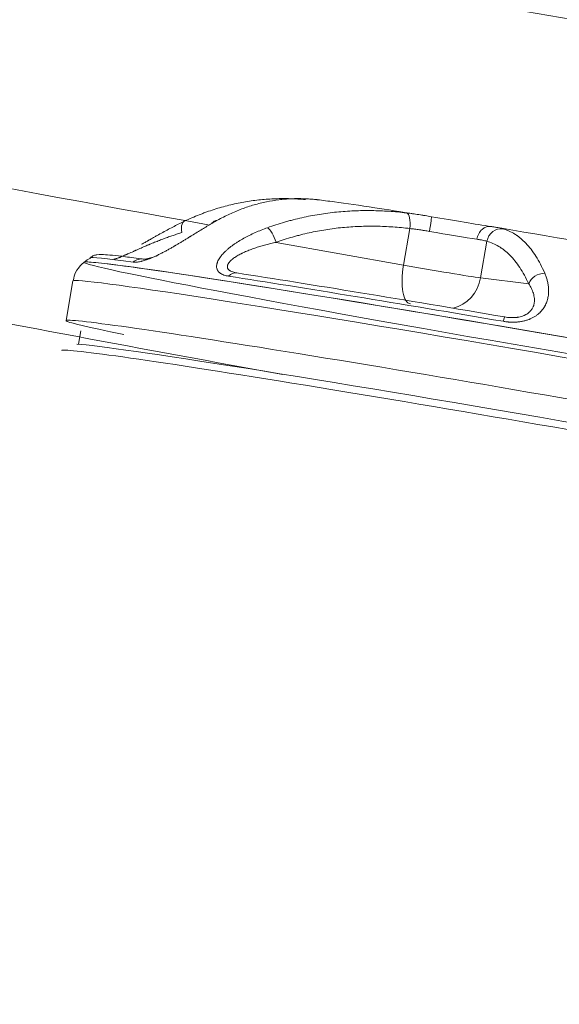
# Model space of a CAD drawing. Header units: millimetres. Extents: x -10 to 594, y 0 to 420.
# Tile 227 of 256: x 168.71 to 170.5, y 250.27 to 253.53. Entities that reach past the tile are written whole.
import ezdxf

# ---------------------------------------------------------------- set-up
doc = ezdxf.new("R2010")
doc.units = ezdxf.units.MM
doc.layers.add('1', color=7, linetype='Continuous', true_color=0xffffff)

msp = doc.modelspace()

# ---------------------------------------------------------------- linework, layer by layer
at = {"layer": '1', "color": 155, "linetype": 'Continuous', "lineweight": 13}
for p, q in [((170.0028, 252.8407), (169.9819, 252.7194)), ((169.5596, 252.795), (169.9819, 252.7194)), ((170.258, 252.7987), (170.237, 252.6774)), ((170.237, 252.6774), (170.3966, 252.6574))]:
    msp.add_line(p, q, dxfattribs=at)
at = {"layer": '1', "color": 155, "linetype": 'Continuous', "lineweight": 18}
for p, q in [((168.923, 252.7287), (168.923, 252.7286)), ((168.8865, 252.6674), (168.8638, 252.5356)), ((168.8638, 252.5356), (168.8638, 252.5354)), ((168.9125, 252.5018), (168.9049, 252.4573))]:
    msp.add_line(p, q, dxfattribs=at)
at = {"layer": '1', "color": 155, "linetype": 'Continuous', "lineweight": 13}
for centre, major_axis, ratio, start_param, end_param in [((169.9851, 252.843), (-0.006, -0.0496), 0.356583, 1.568878, 3.105715), ((169.2787, 252.8214), (-0.0213, 0.0452), 0.549016, 6.082019, 7.472052), ((169.3792, 252.8214), (0.0245, -0.0436), 0.688888, 2.822906, 3.434563), ((170.0661, 252.8306), (-0.0085, -0.0493), 0.028604, 1.587918, 3.158714), ((169.5419, 252.7973), (-0.0168, 0.0471), 0.322474, 4.550896, 5.940929), ((170.0738, 252.8336), (-0.1971, 0.034), 0.017114, 1.542184, 2.448621), ((170.2629, 252.7982), (-0.0075, -0.0494), 0.769238, 3.114805, 4.685602), ((170.3041, 252.7905), (-0.0136, -0.0481), 0.936278, 3.268403, 4.80524), ((170.429, 252.4691), (-1.5061, 0.2597), 0.017114, 0.006675, 6.257333), ((170.432, 252.4864), (1.4902, -0.2569), 0.017114, 2.701457, 3.125594), ((169.1123, 252.6901), (-0.0067, -0.0495), 0.904561, 3.101441, 3.918716), ((169.4214, 252.6444), (-0.0077, -0.0494), 0.692976, 3.117853, 3.935128), ((170.0261, 252.7138), (0.022, 0.123), 0.356177, 1.589112, 3.159909), ((170.0526, 252.7105), (0.1971, -0.034), 0.017114, 4.34816, 5.92583), ((170.4427, 252.6492), (0.0456, 0.0206), 0.834952, 1.062866, 2.452898), ((170.4177, 252.4034), (-1.5312, 0.264), 0.017114, 3.141658, 6.283153), ((170.1218, 252.6981), (0.0156, 0.124), 0.936688, 3.482379, 4.663496), ((170.3092, 252.4984), (-0.0084, -0.0493), 0.083354, 3.124418, 3.941694)]:
    msp.add_ellipse(centre, major_axis=major_axis, ratio=ratio, start_param=start_param, end_param=end_param, dxfattribs=at)
at = {"layer": '1', "color": 155, "linetype": 'Continuous', "lineweight": 18}
for centre, major_axis, start_param, end_param in [((170.0823, 252.8829), (0.2464, -0.0425), 4.683777, 5.590214), ((170.4857, 252.7975), (-0.7715, 0.133), 4.230072, 4.99672), ((170.429, 252.4691), (-1.5061, 0.2597), 3.143818, 6.283185), ((170.4347, 252.5019), (-1.4543, 0.2507), 4.795852, 5.478138), ((170.432, 252.4864), (1.4902, -0.2569), 1.654259, 2.336546), ((170.395, 252.2716), (-1.5312, 0.264), 3.14156, 6.283185), ((170.395, 252.2716), (-1.5312, 0.264), 0.006316, 0.508709), ((170.378, 252.1731), (1.5287, -0.2636), 0, 3.147909), ((170.3822, 252.1977), (-1.5041, 0.2593), 3.147901, 6.117434)]:
    msp.add_ellipse(centre, major_axis=major_axis, ratio=0.017114, start_param=start_param, end_param=end_param, dxfattribs=at)
for points, knots in [([(169.5823, 252.3568), (168.6664, 252.5234), (166.7751, 252.8907), (163.8807, 253.5336), (160.858, 254.3058), (157.7292, 255.2189), (154.8854, 256.157), (152.3425, 257.0776), (150.1207, 257.9421), (148.5373, 258.6015), (147.6924, 258.9673), (147.595, 259.0097)], [0, 0, 0, 0, 0.119994, 0.248532, 0.383272, 0.524697, 0.673078, 0.774187, 0.878467, 0.985972, 1, 1, 1, 1]), ([(169.2628, 252.868), (169.2789, 252.8755), (169.2991, 252.8842), (169.3195, 252.8919), (169.3256, 252.8942), (169.3277, 252.8949), (169.3318, 252.8964), (169.342, 252.9), (169.3522, 252.9034), (169.3768, 252.9111), (169.3932, 252.9156), (169.426, 252.9234), (169.4425, 252.9267), (169.4753, 252.9323), (169.4918, 252.9345), (169.5247, 252.9378), (169.5412, 252.9389), (169.5742, 252.9401), (169.5907, 252.9402), (169.6237, 252.9392), (169.6402, 252.9382), (169.6568, 252.9368)], [0, 0, 0, 0, 0.125, 0.15625, 0.15625, 0.171875, 0.171875, 0.1875, 0.25, 0.25, 0.375, 0.375, 0.5, 0.5, 0.625, 0.625, 0.75, 0.75, 0.875, 0.875, 1, 1, 1, 1]), ([(169.6925, 252.9368), (169.6857, 252.9375), (169.6789, 252.9381), (169.6686, 252.9388), (169.6652, 252.9391), (169.6583, 252.9394), (169.6412, 252.9402), (169.6206, 252.9401), (169.6034, 252.9392), (169.5982, 252.9388), (169.5965, 252.9387), (169.593, 252.9385), (169.5844, 252.9378), (169.5758, 252.9369), (169.5552, 252.9344), (169.5415, 252.9321), (169.5141, 252.9265), (169.5005, 252.9231), (169.4733, 252.9153), (169.4597, 252.9108), (169.4326, 252.9006), (169.4191, 252.8949), (169.3921, 252.8824), (169.3787, 252.8755), (169.3653, 252.868)], [0, 0, 0, 0, 0.0625, 0.0625, 0.09375, 0.09375, 0.125, 0.25, 0.28125, 0.28125, 0.296875, 0.296875, 0.3125, 0.375, 0.375, 0.5, 0.5, 0.625, 0.625, 0.75, 0.75, 0.875, 0.875, 1, 1, 1, 1]), ([(170.0213, 252.8885), (169.9723, 252.8964), (169.8692, 252.9125), (169.7708, 252.9271), (169.714, 252.9341), (169.6964, 252.9361)], [0, 0, 0, 0, 0.340106, 0.778916, 1, 1, 1, 1]), ([(169.5312, 252.8435), (169.5499, 252.8502), (169.5735, 252.8579), (169.5973, 252.8646), (169.6045, 252.8665), (169.6069, 252.8672), (169.6117, 252.8685), (169.6236, 252.8716), (169.6356, 252.8745), (169.6643, 252.8809), (169.6835, 252.8846), (169.7218, 252.8908), (169.741, 252.8933), (169.7795, 252.8972), (169.7987, 252.8986), (169.8372, 252.9002), (169.8565, 252.9005), (169.8951, 252.9), (169.9144, 252.8992), (169.953, 252.8966), (169.9724, 252.8948), (169.9917, 252.8925)], [0, 0, 0, 0, 0.125, 0.15625, 0.15625, 0.171875, 0.171875, 0.1875, 0.25, 0.25, 0.375, 0.375, 0.5, 0.5, 0.625, 0.625, 0.75, 0.75, 0.875, 0.875, 1, 1, 1, 1]), ([(169.9917, 252.8925), (169.9984, 252.8917), (170.0118, 252.8899), (170.0255, 252.8879), (170.0359, 252.8863), (170.0411, 252.8855), (170.0464, 252.8846), (170.0491, 252.8842), (170.0499, 252.884), (170.0517, 252.8838), (170.0526, 252.8836), (170.0605, 252.8823), (170.0675, 252.8811), (170.0746, 252.8799)], [0, 0, 0, 0, 0.25, 0.5, 0.5, 0.625, 0.6875, 0.6875, 0.71875, 0.71875, 0.75, 0.75, 1, 1, 1, 1]), ([(169.3653, 252.868), (169.3603, 252.8652), (169.3552, 252.8624), (169.345, 252.8565), (169.3399, 252.8535), (169.3294, 252.8473), (169.3241, 252.8441), (169.3133, 252.8376), (169.3078, 252.8342), (169.2966, 252.8274), (169.2909, 252.8239), (169.2821, 252.8185), (169.2792, 252.8166), (169.2754, 252.8143), (169.2747, 252.8139), (169.2732, 252.813), (169.2709, 252.8116), (169.2687, 252.8102), (169.2641, 252.8074), (169.258, 252.8036), (169.2486, 252.7979), (169.239, 252.7921), (169.2317, 252.7878), (169.2276, 252.7853), (169.2259, 252.7844), (169.2251, 252.7839), (169.2226, 252.7824), (169.221, 252.7815), (169.216, 252.7786), (169.2126, 252.7766), (169.2059, 252.7728), (169.2025, 252.7709), (169.1957, 252.7672), (169.1922, 252.7653), (169.1871, 252.7626), (169.1853, 252.7617), (169.1827, 252.7603), (169.1819, 252.7598), (169.1801, 252.7589), (169.1792, 252.7585), (169.1749, 252.7563), (169.1715, 252.7546), (169.1646, 252.7513), (169.1612, 252.7497), (169.1544, 252.7466), (169.1511, 252.7451), (169.1469, 252.7434), (169.1461, 252.743), (169.1444, 252.7423), (169.1419, 252.7413), (169.1395, 252.7404), (169.1347, 252.7386), (169.1285, 252.7364), (169.1212, 252.7341), (169.1166, 252.7329), (169.1149, 252.7325), (169.1142, 252.7323), (169.1132, 252.732), (169.1122, 252.7318), (169.1089, 252.7311), (169.1039, 252.7301), (169.0982, 252.7295), (169.095, 252.7293), (169.0935, 252.7293), (169.093, 252.7293), (169.092, 252.7293), (169.0915, 252.7293), (169.0891, 252.7293), (169.0874, 252.7294), (169.0857, 252.7297)], [0, 0, 0, 0, 0.0625, 0.0625, 0.125, 0.125, 0.1875, 0.1875, 0.25, 0.25, 0.3125, 0.3125, 0.34375, 0.34375, 0.351563, 0.351563, 0.359375, 0.375, 0.375, 0.40625, 0.4375, 0.46875, 0.5, 0.507813, 0.507813, 0.515625, 0.515625, 0.53125, 0.53125, 0.5625, 0.5625, 0.59375, 0.59375, 0.625, 0.625, 0.640625, 0.640625, 0.648438, 0.648438, 0.65625, 0.65625, 0.6875, 0.6875, 0.71875, 0.71875, 0.75, 0.75, 0.757813, 0.757813, 0.765625, 0.78125, 0.78125, 0.8125, 0.84375, 0.859375, 0.863281, 0.863281, 0.867188, 0.875, 0.875, 0.90625, 0.9375, 0.953125, 0.953125, 0.960938, 0.960938, 0.96875, 0.96875, 1, 1, 1, 1]), ([(169.1142, 252.7884), (169.1163, 252.7896), (169.1219, 252.7927), (169.129, 252.7968), (169.1349, 252.8002), (169.1374, 252.8016), (169.1391, 252.8026), (169.1399, 252.8031), (169.1441, 252.8054), (169.1507, 252.8092), (169.1605, 252.8147), (169.167, 252.8183), (169.1766, 252.8237), (169.183, 252.8272), (169.1956, 252.8341), (169.2018, 252.8374), (169.2143, 252.844), (169.2204, 252.8472), (169.2327, 252.8534), (169.2388, 252.8565), (169.2509, 252.8624), (169.2569, 252.8652), (169.2628, 252.868)], [0, 0, 0, 0, 0.040951, 0.104888, 0.136856, 0.15284, 0.15284, 0.168825, 0.168825, 0.232761, 0.296698, 0.360634, 0.360634, 0.488507, 0.488507, 0.616381, 0.616381, 0.744254, 0.744254, 0.872127, 0.872127, 1, 1, 1, 1]), ([(169.2477, 252.8274), (169.2429, 252.8259), (169.2332, 252.8229), (169.2234, 252.8196), (169.216, 252.8171), (169.2135, 252.8163), (169.2085, 252.8145), (169.206, 252.8136), (169.1985, 252.811), (169.1934, 252.8091), (169.1833, 252.8053), (169.1781, 252.8034), (169.1678, 252.7993), (169.1626, 252.7973), (169.1546, 252.7941), (169.1493, 252.7919), (169.1432, 252.7894), (169.1392, 252.7877), (169.1378, 252.7871), (169.1357, 252.7862), (169.1344, 252.7857), (169.1303, 252.7839), (169.1248, 252.7816), (169.1192, 252.7792), (169.1137, 252.7767), (169.1109, 252.7755), (169.1053, 252.7731), (169.1025, 252.7718), (169.0982, 252.7699), (169.0961, 252.769), (169.0939, 252.768), (169.0925, 252.7674), (169.0918, 252.7671), (169.0882, 252.7655), (169.0854, 252.7642), (169.0797, 252.7617), (169.0769, 252.7605), (169.0727, 252.7586), (169.0707, 252.7577), (169.0686, 252.7567), (169.0672, 252.7561), (169.0665, 252.7558), (169.0651, 252.7552), (169.0645, 252.7549), (169.0631, 252.7543), (169.0624, 252.754), (169.0604, 252.7531), (169.0591, 252.7526), (169.0552, 252.7509), (169.0527, 252.7498), (169.0491, 252.7483), (169.0473, 252.7475), (169.0456, 252.7468), (169.0448, 252.7465), (169.0445, 252.7463), (169.0439, 252.7461), (169.0431, 252.7458), (169.0423, 252.7455), (169.0413, 252.745), (169.0407, 252.7448), (169.0392, 252.7442), (169.0382, 252.7438), (169.0355, 252.7428), (169.0338, 252.7422), (169.0315, 252.7414), (169.0304, 252.741), (169.0295, 252.7407), (169.029, 252.7406), (169.0288, 252.7405), (169.0285, 252.7404), (169.0284, 252.7404), (169.027, 252.74), (169.026, 252.7397), (169.0243, 252.7394), (169.0236, 252.7393), (169.0225, 252.7392), (169.0221, 252.7393), (169.0218, 252.7394)], [0, 0, 0, 0, 0.0625, 0.125, 0.125, 0.15625, 0.15625, 0.1875, 0.1875, 0.25, 0.25, 0.3125, 0.3125, 0.375, 0.375, 0.40625, 0.4375, 0.445313, 0.453125, 0.453125, 0.46875, 0.46875, 0.5, 0.53125, 0.53125, 0.5625, 0.5625, 0.59375, 0.59375, 0.609375, 0.617188, 0.617188, 0.625, 0.625, 0.65625, 0.65625, 0.6875, 0.6875, 0.703125, 0.710938, 0.710938, 0.71875, 0.71875, 0.726563, 0.726563, 0.734375, 0.734375, 0.75, 0.75, 0.78125, 0.78125, 0.796875, 0.804688, 0.804688, 0.808594, 0.808594, 0.8125, 0.820313, 0.820313, 0.828125, 0.828125, 0.84375, 0.84375, 0.875, 0.875, 0.890625, 0.898438, 0.898438, 0.902344, 0.902344, 0.90625, 0.90625, 0.9375, 0.9375, 0.96875, 0.96875, 1, 1, 1, 1]), ([(169.4023, 252.6828), (169.3995, 252.6833), (169.3941, 252.6843), (169.3892, 252.6857), (169.3846, 252.6874), (169.3819, 252.6885), (169.3791, 252.69), (169.3784, 252.6904), (169.3779, 252.6907), (169.3776, 252.6908), (169.3764, 252.6915), (169.3755, 252.6921), (169.3729, 252.6939), (169.3698, 252.6966), (169.3675, 252.6996), (169.366, 252.702), (169.3653, 252.7032), (169.3647, 252.7045), (169.3644, 252.7054), (169.3642, 252.7058), (169.3634, 252.7081), (169.363, 252.7099), (169.3626, 252.7137), (169.3625, 252.7176), (169.3632, 252.7217), (169.3639, 252.7244), (169.364, 252.7249), (169.3643, 252.726), (169.3648, 252.7276), (169.3654, 252.7292), (169.3667, 252.7324), (169.3677, 252.7345), (169.3701, 252.7389), (169.3717, 252.7416), (169.3736, 252.7443), (169.3743, 252.7454), (169.3747, 252.746), (169.3759, 252.7476), (169.3767, 252.7487), (169.3793, 252.752), (169.3811, 252.7541), (169.3849, 252.7584), (169.3889, 252.7626), (169.3954, 252.7689), (169.4013, 252.774), (169.4056, 252.7775), (169.4075, 252.779), (169.4088, 252.78), (169.4095, 252.7805), (169.4127, 252.783), (169.418, 252.7869), (169.4262, 252.7925), (169.4318, 252.7962), (169.4405, 252.8015), (169.4464, 252.805), (169.4585, 252.8117), (169.4647, 252.815), (169.4774, 252.8212), (169.4839, 252.8243), (169.4971, 252.8301), (169.5038, 252.833), (169.5174, 252.8384), (169.5243, 252.841), (169.5312, 252.8435)], [0, 0, 0, 0, 0.03125, 0.0625, 0.0625, 0.09375, 0.101562, 0.105469, 0.105469, 0.109375, 0.109375, 0.125, 0.125, 0.15625, 0.1875, 0.1875, 0.203125, 0.210937, 0.210937, 0.21875, 0.21875, 0.25, 0.25, 0.28125, 0.3125, 0.3125, 0.320312, 0.320312, 0.328125, 0.34375, 0.34375, 0.375, 0.375, 0.40625, 0.414062, 0.414062, 0.421875, 0.421875, 0.4375, 0.4375, 0.46875, 0.46875, 0.5, 0.53125, 0.5625, 0.578125, 0.585937, 0.585937, 0.59375, 0.59375, 0.625, 0.65625, 0.6875, 0.6875, 0.75, 0.75, 0.8125, 0.8125, 0.875, 0.875, 0.9375, 0.9375, 1, 1, 1, 1]), ([(170.0676, 252.8312), (170.0621, 252.8322), (170.056, 252.8332), (170.0498, 252.8342), (170.0484, 252.8344), (170.0477, 252.8346), (170.0456, 252.8349), (170.0415, 252.8355), (170.0374, 252.8362), (170.0293, 252.8374), (170.0185, 252.8389), (170.008, 252.8402), (170.0028, 252.8407)], [0, 0, 0, 0, 0.25, 0.28125, 0.28125, 0.3125, 0.3125, 0.375, 0.5, 0.5, 0.75, 1, 1, 1, 1]), ([(170.2714, 252.8475), (170.2725, 252.8473), (170.2736, 252.8472), (170.2758, 252.8469), (170.279, 252.8464), (170.282, 252.8459), (170.2878, 252.8449), (170.2951, 252.8437), (170.3044, 252.8418), (170.3096, 252.8405), (170.3119, 252.8398)], [0, 0, 0, 0, 0.0625, 0.0625, 0.125, 0.25, 0.25, 0.5, 0.75, 1, 1, 1, 1]), ([(170.3119, 252.8398), (170.3152, 252.8389), (170.3186, 252.8378), (170.3235, 252.8359), (170.3252, 252.8353), (170.3284, 252.8339), (170.3366, 252.8304), (170.3462, 252.8252), (170.3541, 252.82), (170.3565, 252.8184), (170.3572, 252.8179), (170.3588, 252.8168), (170.3627, 252.814), (170.3665, 252.811), (170.3756, 252.8034), (170.3816, 252.7979), (170.3932, 252.7857), (170.3988, 252.779), (170.4098, 252.7647), (170.4152, 252.757), (170.4256, 252.7405), (170.4307, 252.7316), (170.4405, 252.7129), (170.4452, 252.7029), (170.4498, 252.6924)], [0, 0, 0, 0, 0.0625, 0.0625, 0.09375, 0.09375, 0.125, 0.25, 0.28125, 0.28125, 0.296875, 0.296875, 0.3125, 0.375, 0.375, 0.5, 0.5, 0.625, 0.625, 0.75, 0.75, 0.875, 0.875, 1, 1, 1, 1]), ([(169.5596, 252.795), (169.5539, 252.7938), (169.5482, 252.7926), (169.5369, 252.7899), (169.5313, 252.7885), (169.523, 252.7862), (169.5202, 252.7855), (169.5147, 252.7839), (169.512, 252.7832), (169.5038, 252.7807), (169.4984, 252.779), (169.4878, 252.7755), (169.4826, 252.7737), (169.4723, 252.7698), (169.4672, 252.7678), (169.4598, 252.7647), (169.4549, 252.7625), (169.4495, 252.76), (169.446, 252.7583), (169.4448, 252.7577), (169.4431, 252.7568), (169.4419, 252.7562), (169.4385, 252.7544), (169.4341, 252.752), (169.4298, 252.7494), (169.4257, 252.7469), (169.4237, 252.7455), (169.4199, 252.7429), (169.418, 252.7415), (169.4153, 252.7394), (169.414, 252.7383), (169.4128, 252.7373), (169.412, 252.7365), (169.4116, 252.7362), (169.4096, 252.7344), (169.4081, 252.7329), (169.4054, 252.73), (169.4042, 252.7285), (169.4025, 252.7262), (169.4018, 252.7251), (169.4011, 252.7239), (169.4007, 252.7232), (169.4005, 252.7228), (169.4001, 252.722), (169.4, 252.7216), (169.3996, 252.7209), (169.3995, 252.7205), (169.3991, 252.7194), (169.3989, 252.7186), (169.3983, 252.7164), (169.3982, 252.7149), (169.3983, 252.7128), (169.3985, 252.7117), (169.3988, 252.7107), (169.3989, 252.7101), (169.399, 252.71), (169.3991, 252.7096), (169.3993, 252.7091), (169.3996, 252.7086), (169.3999, 252.708), (169.4001, 252.7076), (169.4007, 252.7067), (169.4011, 252.706), (169.4027, 252.7042), (169.4039, 252.7031), (169.406, 252.7016), (169.4072, 252.7008), (169.4085, 252.7001), (169.4091, 252.6998), (169.4093, 252.6997), (169.4098, 252.6995), (169.41, 252.6993), (169.412, 252.6984), (169.414, 252.6976), (169.4181, 252.6962), (169.4203, 252.6956), (169.4249, 252.6945), (169.4273, 252.694), (169.4298, 252.6936)], [0, 0, 0, 0, 0.0625, 0.0625, 0.125, 0.125, 0.15625, 0.15625, 0.1875, 0.1875, 0.25, 0.25, 0.3125, 0.3125, 0.375, 0.375, 0.40625, 0.4375, 0.445312, 0.453125, 0.453125, 0.46875, 0.46875, 0.5, 0.53125, 0.53125, 0.5625, 0.5625, 0.59375, 0.59375, 0.609375, 0.617187, 0.617187, 0.625, 0.625, 0.65625, 0.65625, 0.6875, 0.6875, 0.703125, 0.710937, 0.710937, 0.71875, 0.71875, 0.726562, 0.726562, 0.734375, 0.734375, 0.75, 0.75, 0.78125, 0.78125, 0.796875, 0.804687, 0.804687, 0.808594, 0.808594, 0.8125, 0.820312, 0.820312, 0.828125, 0.828125, 0.84375, 0.84375, 0.875, 0.875, 0.890625, 0.898437, 0.898437, 0.902344, 0.902344, 0.90625, 0.90625, 0.9375, 0.9375, 0.96875, 0.96875, 1, 1, 1, 1]), ([(170.258, 252.7987), (170.2561, 252.7994), (170.2518, 252.8005), (170.2442, 252.8022), (170.2383, 252.8032), (170.2336, 252.804), (170.2312, 252.8044), (170.2286, 252.8048), (170.2269, 252.8051), (170.226, 252.8052), (170.2251, 252.8053)], [0, 0, 0, 0, 0.25, 0.5, 0.75, 0.75, 0.875, 0.9375, 0.9375, 1, 1, 1, 1]), ([(169.119, 252.7396), (169.0973, 252.7426), (169.0406, 252.75), (168.9924, 252.7545), (168.9759, 252.755), (168.958, 252.7527), (168.949, 252.7478), (168.9451, 252.7455)], [0, 0, 0, 0, 0.24423, 0.714972, 0.918965, 0.969348, 1, 1, 1, 1]), ([(168.9449, 252.7417), (168.9433, 252.7412), (168.9345, 252.738), (168.9142, 252.7233), (168.8951, 252.6987), (168.8898, 252.6791), (168.8886, 252.6703)], [0, 0, 0, 0, 0.069973, 0.386163, 0.743426, 1, 1, 1, 1]), ([(169.1208, 252.7394), (169.1217, 252.7393), (169.1228, 252.7392), (169.1242, 252.7393), (169.1246, 252.7393), (169.1252, 252.7393), (169.1261, 252.7394), (169.1272, 252.7395), (169.1293, 252.7397), (169.1309, 252.74), (169.1343, 252.7407), (169.1362, 252.7411), (169.1385, 252.7417), (169.1388, 252.7418), (169.1393, 252.7419), (169.1401, 252.7421), (169.1409, 252.7424), (169.1417, 252.7426), (169.142, 252.7427), (169.1426, 252.7429), (169.1434, 252.7431), (169.1443, 252.7434), (169.1471, 252.7443), (169.152, 252.7459), (169.1572, 252.7478), (169.1603, 252.7489), (169.1606, 252.7491), (169.1613, 252.7493), (169.1624, 252.7497), (169.1648, 252.7507), (169.1669, 252.7515), (169.1686, 252.7522), (169.1689, 252.7523), (169.1693, 252.7525)], [0, 0, 0, 0, 0.123084, 0.123084, 0.153856, 0.153856, 0.184627, 0.246169, 0.246169, 0.369253, 0.369253, 0.492338, 0.492338, 0.507724, 0.507724, 0.523109, 0.55388, 0.55388, 0.569266, 0.569266, 0.584651, 0.615422, 0.615422, 0.738507, 0.861591, 0.861591, 0.876977, 0.876977, 0.892363, 0.923134, 0.984676, 0.984676, 1, 1, 1, 1]), ([(170.4498, 252.6924), (170.4515, 252.6885), (170.453, 252.6845), (170.4559, 252.6764), (170.4571, 252.6723), (170.4593, 252.664), (170.4602, 252.6598), (170.4617, 252.6512), (170.4622, 252.6469), (170.4628, 252.6381), (170.4629, 252.6336), (170.4626, 252.6268), (170.4624, 252.6245), (170.4621, 252.6217), (170.462, 252.6211), (170.4619, 252.6199), (170.4617, 252.6182), (170.4614, 252.6165), (170.4608, 252.6131), (170.4599, 252.6085), (170.458, 252.6016), (170.4563, 252.597), (170.4545, 252.5924), (170.4532, 252.5895), (170.4518, 252.5867), (170.4512, 252.5855), (170.4509, 252.585), (170.4499, 252.5833), (170.4493, 252.5822), (170.4473, 252.5788), (170.4458, 252.5766), (170.4426, 252.5722), (170.4409, 252.5701), (170.4373, 252.5659), (170.4353, 252.5638), (170.4322, 252.5608), (170.4311, 252.5598), (170.4294, 252.5583), (170.4288, 252.5578), (170.4276, 252.5569), (170.4271, 252.5564), (170.4241, 252.554), (170.4191, 252.5503), (170.4135, 252.547), (170.4077, 252.5439), (170.4047, 252.5424), (170.4007, 252.5407), (170.3999, 252.5404), (170.3983, 252.5398), (170.3958, 252.5388), (170.3933, 252.5379), (170.3882, 252.5363), (170.3813, 252.5343), (170.3722, 252.5325), (170.3665, 252.5317), (170.3641, 252.5314), (170.3637, 252.5314), (170.3627, 252.5312), (170.3613, 252.5311), (170.3598, 252.531), (170.355, 252.5306), (170.3512, 252.5304), (170.3434, 252.5303), (170.3395, 252.5304), (170.3337, 252.5307), (170.3317, 252.5308), (170.3288, 252.531), (170.3278, 252.5311), (170.3258, 252.5313), (170.3248, 252.5314), (170.3199, 252.532), (170.316, 252.5325), (170.3122, 252.5332)], [0, 0, 0, 0, 0.0625, 0.0625, 0.125, 0.125, 0.1875, 0.1875, 0.25, 0.25, 0.3125, 0.3125, 0.34375, 0.34375, 0.351563, 0.351563, 0.359375, 0.375, 0.375, 0.40625, 0.4375, 0.46875, 0.46875, 0.5, 0.507812, 0.507812, 0.515625, 0.515625, 0.53125, 0.53125, 0.5625, 0.5625, 0.59375, 0.59375, 0.625, 0.625, 0.640625, 0.640625, 0.648437, 0.648437, 0.65625, 0.65625, 0.6875, 0.71875, 0.71875, 0.75, 0.75, 0.757812, 0.757812, 0.765625, 0.78125, 0.78125, 0.8125, 0.84375, 0.859375, 0.859375, 0.863281, 0.863281, 0.867187, 0.875, 0.875, 0.90625, 0.90625, 0.9375, 0.9375, 0.953125, 0.953125, 0.960937, 0.960937, 0.96875, 0.96875, 1, 1, 1, 1]), ([(170.3177, 252.5476), (170.3208, 252.5471), (170.3238, 252.5467), (170.3277, 252.5463), (170.3284, 252.5462), (170.33, 252.546), (170.3323, 252.5458), (170.3346, 252.5457), (170.3393, 252.5454), (170.3424, 252.5454), (170.3486, 252.5455), (170.3517, 252.5457), (170.3552, 252.546), (170.3555, 252.5461), (170.3563, 252.5462), (170.3575, 252.5463), (170.3586, 252.5465), (170.3598, 252.5466), (170.3601, 252.5467), (170.3609, 252.5468), (170.362, 252.547), (170.3631, 252.5472), (170.3668, 252.5479), (170.3725, 252.5492), (170.3777, 252.5511), (170.3805, 252.5522), (170.3808, 252.5523), (170.3814, 252.5526), (170.3824, 252.553), (170.3844, 252.554), (170.3861, 252.5548), (170.3894, 252.5566), (170.3914, 252.5579), (170.3951, 252.5605), (170.3969, 252.5619), (170.3986, 252.5635), (170.3988, 252.5637), (170.3992, 252.564), (170.3998, 252.5646), (170.4011, 252.5659), (170.4022, 252.567), (170.4041, 252.5692), (170.4053, 252.5707), (170.4074, 252.5737), (170.4084, 252.5752), (170.4101, 252.5783), (170.411, 252.5803), (170.4118, 252.5822), (170.4121, 252.583), (170.4123, 252.5834), (170.4127, 252.5846), (170.413, 252.5853), (170.4137, 252.5877), (170.4141, 252.5892), (170.4148, 252.5923), (170.4153, 252.5954), (170.4157, 252.6), (170.4158, 252.6038), (170.4157, 252.606), (170.4156, 252.6075), (170.4156, 252.6083), (170.4153, 252.612), (170.4148, 252.6149), (170.4136, 252.6207), (170.4129, 252.6235), (170.4112, 252.629), (170.4102, 252.6318), (170.408, 252.6371), (170.4067, 252.6398), (170.4041, 252.645), (170.4013, 252.6501), (170.3982, 252.655), (170.3966, 252.6574)], [0, 0, 0, 0, 0.03125, 0.03125, 0.039062, 0.039062, 0.046875, 0.0625, 0.0625, 0.09375, 0.09375, 0.125, 0.125, 0.128906, 0.128906, 0.132812, 0.140625, 0.140625, 0.144531, 0.144531, 0.148437, 0.15625, 0.15625, 0.1875, 0.21875, 0.21875, 0.222656, 0.222656, 0.226562, 0.234375, 0.25, 0.25, 0.28125, 0.28125, 0.3125, 0.3125, 0.316406, 0.316406, 0.320312, 0.328125, 0.34375, 0.34375, 0.375, 0.375, 0.40625, 0.40625, 0.4375, 0.445312, 0.445312, 0.453125, 0.453125, 0.46875, 0.46875, 0.5, 0.5, 0.53125, 0.5625, 0.59375, 0.609375, 0.609375, 0.625, 0.625, 0.6875, 0.6875, 0.75, 0.75, 0.8125, 0.8125, 0.875, 0.875, 0.9375, 1, 1, 1, 1]), ([(150.6333, 251.4123), (151.3008, 251.2207), (151.9729, 251.0327), (152.8186, 250.8024), (152.988, 250.7566), (153.3273, 250.6654), (153.4952, 250.6206), (153.8266, 250.5327), (153.9904, 250.4896), (154.233, 250.4261), (154.3133, 250.4052), (154.4731, 250.3637), (154.5529, 250.343), (154.9601, 250.2379), (155.3042, 250.1502), (155.7568, 250.0367), (155.848, 250.0139), (156.0288, 249.969), (156.1187, 249.9467), (156.3873, 249.8805), (156.5645, 249.8371), (157.0906, 249.7091), (157.4342, 249.6267), (157.9399, 249.5073), (158.1068, 249.4683), (158.4374, 249.3914), (158.6022, 249.3534), (158.9322, 249.2778), (159.0972, 249.2403), (159.3446, 249.1845), (159.4271, 249.166), (159.592, 249.129), (159.6743, 249.1107), (160.0987, 249.0164), (160.4693, 248.9353), (160.9203, 248.8386), (160.9707, 248.8279), (161.0697, 248.8067), (161.1187, 248.7963), (161.2642, 248.7654), (161.3592, 248.7453), (161.6378, 248.6867), (161.8154, 248.6497), (162.0697, 248.5972), (162.1521, 248.5802), (162.3143, 248.547), (162.3957, 248.5303), (162.6406, 248.4805), (162.8049, 248.4474), (163.3011, 248.3482), (163.6358, 248.2824), (164.3165, 248.151), (164.6623, 248.0854), (165.3646, 247.9548), (165.7213, 247.8897), (166.174, 247.8088), (166.2649, 247.7926), (166.4455, 247.7607), (166.5354, 247.7449), (166.8042, 247.6978), (166.982, 247.667), (167.5113, 247.5763), (167.8586, 247.518), (168.3715, 247.4337), (168.5411, 247.4061), (168.7935, 247.3654), (168.8768, 247.3521), (169.0473, 247.3249), (169.1341, 247.3112), (169.5753, 247.2416), (169.9522, 247.1835), (170.5539, 247.0933), (170.7604, 247.0627), (171.0794, 247.0162), (171.1872, 247.0006), (171.3513, 246.9771), (171.4063, 246.9692), (171.4895, 246.9574), (171.5167, 246.9535), (171.5749, 246.9452), (171.606, 246.9408), (171.9036, 246.8987), (172.2946, 246.8438), (173.0727, 246.74), (173.3639, 246.7018), (173.8487, 246.64), (174.0183, 246.6186), (174.2847, 246.5855), (174.3727, 246.5746), (174.545, 246.5535), (174.6297, 246.5432), (175.3786, 246.4526), (175.9491, 246.388), (176.5422, 246.323), (176.6548, 246.3108), (176.868, 246.2879), (176.9674, 246.2773), (177.2677, 246.2457), (177.465, 246.2253), (179.2136, 246.048), (180.5785, 245.9331), (181.8946, 245.8348), (182.0378, 245.8243), (182.3181, 245.8042), (182.4549, 245.7946), (182.8658, 245.7662), (183.1369, 245.7482), (183.9417, 245.6969), (184.467, 245.6662), (185.4949, 245.6113), (185.9975, 245.587), (186.7342, 245.5548), (186.9769, 245.5448), (187.4565, 245.5261), (187.6931, 245.5175), (189.8042, 245.4451), (191.5752, 245.4187), (193.2369, 245.4191)], [0, 0, 0, 0, 0.0625, 0.0625, 0.078125, 0.078125, 0.09375, 0.09375, 0.109375, 0.109375, 0.117188, 0.117188, 0.125, 0.125, 0.15625, 0.15625, 0.164062, 0.164062, 0.171875, 0.171875, 0.1875, 0.1875, 0.21875, 0.21875, 0.234375, 0.234375, 0.25, 0.25, 0.265625, 0.265625, 0.273438, 0.273438, 0.28125, 0.28125, 0.3125, 0.3125, 0.316406, 0.316406, 0.320312, 0.320312, 0.328125, 0.328125, 0.34375, 0.34375, 0.351562, 0.351562, 0.359375, 0.359375, 0.375, 0.375, 0.40625, 0.40625, 0.4375, 0.4375, 0.46875, 0.46875, 0.476562, 0.476562, 0.484375, 0.484375, 0.5, 0.5, 0.53125, 0.53125, 0.546875, 0.546875, 0.554688, 0.554688, 0.5625, 0.5625, 0.59375, 0.59375, 0.609375, 0.609375, 0.617188, 0.617188, 0.621094, 0.621094, 0.623047, 0.623047, 0.625, 0.625, 0.640625, 0.640625, 0.648438, 0.648438, 0.652344, 0.652344, 0.654297, 0.654297, 0.65625, 0.65625, 0.671875, 0.671875, 0.675781, 0.675781, 0.679688, 0.679688, 0.6875, 0.6875, 0.75, 0.75, 0.757812, 0.757812, 0.765625, 0.765625, 0.78125, 0.78125, 0.8125, 0.8125, 0.84375, 0.84375, 0.859375, 0.859375, 0.875, 0.875, 1, 1, 1, 1])]:
    msp.add_open_spline(points, degree=3, knots=knots, dxfattribs=at)
at = {"layer": '1', "color": 155, "linetype": 'Continuous', "lineweight": 13}
for points, knots in [([(162.2415, 255.7691), (163.0456, 255.5684), (163.852, 255.3771), (164.863, 255.1493), (165.0653, 255.1043), (165.4703, 255.0155), (165.6729, 254.9716), (166.2813, 254.8417), (166.6874, 254.7574), (167.9075, 254.5107), (168.7231, 254.3547), (169.9497, 254.1328), (170.359, 254.0608), (170.9739, 253.9556), (171.2815, 253.9038), (171.5894, 253.853), (171.7948, 253.8193), (171.8975, 253.8026), (172.822, 253.6533), (173.6451, 253.5281), (174.8817, 253.3506), (175.2942, 253.2931), (176.1198, 253.1816), (177.3591, 253.0193), (178.6011, 252.8715), (180.2593, 252.6866), (181.0896, 252.6002), (181.9209, 252.5194)], [0, 0, 0, 0, 0.125, 0.125, 0.15625, 0.15625, 0.1875, 0.1875, 0.25, 0.25, 0.375, 0.375, 0.4375, 0.4375, 0.46875, 0.484375, 0.484375, 0.5, 0.5, 0.625, 0.625, 0.6875, 0.6875, 0.75, 0.875, 0.875, 1, 1, 1, 1]), ([(181.9048, 252.0226), (181.0719, 252.1037), (180.2402, 252.1905), (178.579, 252.3761), (177.7495, 252.475), (176.5071, 252.6331), (176.0933, 252.6874), (175.2662, 252.7994), (174.853, 252.8571), (173.6142, 253.0354), (172.7896, 253.1612), (171.8634, 253.3111), (171.7605, 253.3278), (171.5549, 253.3616), (171.2464, 253.4126), (170.9382, 253.4647), (170.3223, 253.5703), (169.9122, 253.6426), (168.6834, 253.8655), (167.8664, 254.0221), (166.6441, 254.2698), (166.2373, 254.3545), (165.6279, 254.4849), (165.4249, 254.5289), (165.0192, 254.6181), (164.0057, 254.844), (162.9959, 255.0841), (162.1904, 255.2855)], [0, 0, 0, 0, 0.125, 0.125, 0.25, 0.25, 0.3125, 0.3125, 0.375, 0.375, 0.5, 0.5, 0.515625, 0.515625, 0.53125, 0.5625, 0.5625, 0.625, 0.625, 0.75, 0.75, 0.8125, 0.8125, 0.84375, 0.84375, 0.875, 1, 1, 1, 1]), ([(162.1848, 254.3722), (162.9978, 254.1717), (163.8129, 253.9809), (165.4467, 253.6174), (166.2655, 253.4448), (167.8342, 253.1312), (168.5837, 252.9887), (169.3347, 252.853)], [0, 0, 0, 0, 0.343466, 0.343466, 0.686931, 0.686931, 1, 1, 1, 1]), ([(170.0028, 252.8407), (169.9841, 252.843), (169.9655, 252.8448), (169.9282, 252.8473), (169.9096, 252.8481), (169.8725, 252.8487), (169.8539, 252.8485), (169.8168, 252.847), (169.7983, 252.8458), (169.7613, 252.8422), (169.7428, 252.8398), (169.7059, 252.834), (169.6875, 252.8305), (169.6599, 252.8244), (169.6484, 252.8217), (169.6369, 252.8188), (169.6323, 252.8176), (169.63, 252.8169), (169.6231, 252.8151), (169.6186, 252.8138), (169.5957, 252.8073), (169.5776, 252.8014), (169.5596, 252.795)], [0, 0, 0, 0, 0.125, 0.125, 0.25, 0.25, 0.375, 0.375, 0.5, 0.5, 0.625, 0.625, 0.75, 0.75, 0.8125, 0.828125, 0.828125, 0.84375, 0.84375, 0.875, 0.875, 1, 1, 1, 1]), ([(170.3966, 252.6574), (170.392, 252.6675), (170.3873, 252.677), (170.3775, 252.695), (170.3724, 252.7034), (170.362, 252.7192), (170.3566, 252.7266), (170.3456, 252.7403), (170.3399, 252.7466), (170.3283, 252.7583), (170.3194, 252.7663), (170.3093, 252.7738), (170.3054, 252.7765), (170.3038, 252.7775), (170.303, 252.778), (170.3007, 252.7796), (170.2927, 252.7846), (170.2846, 252.7887), (170.2714, 252.7944), (170.2647, 252.7968), (170.258, 252.7987)], [0, 0, 0, 0, 0.125, 0.125, 0.25, 0.25, 0.375, 0.375, 0.5, 0.5, 0.625, 0.6875, 0.703125, 0.703125, 0.71875, 0.71875, 0.75, 0.875, 0.875, 1, 1, 1, 1])]:
    msp.add_open_spline(points, degree=3, knots=knots, dxfattribs=at)
at = {"layer": '1', "color": 155, "linetype": 'Continuous', "lineweight": 18}
msp.add_open_spline([(169.6973, 252.9362), (169.6924, 252.9368)], degree=1, dxfattribs=at)

doc.saveas('drawing.dxf')
